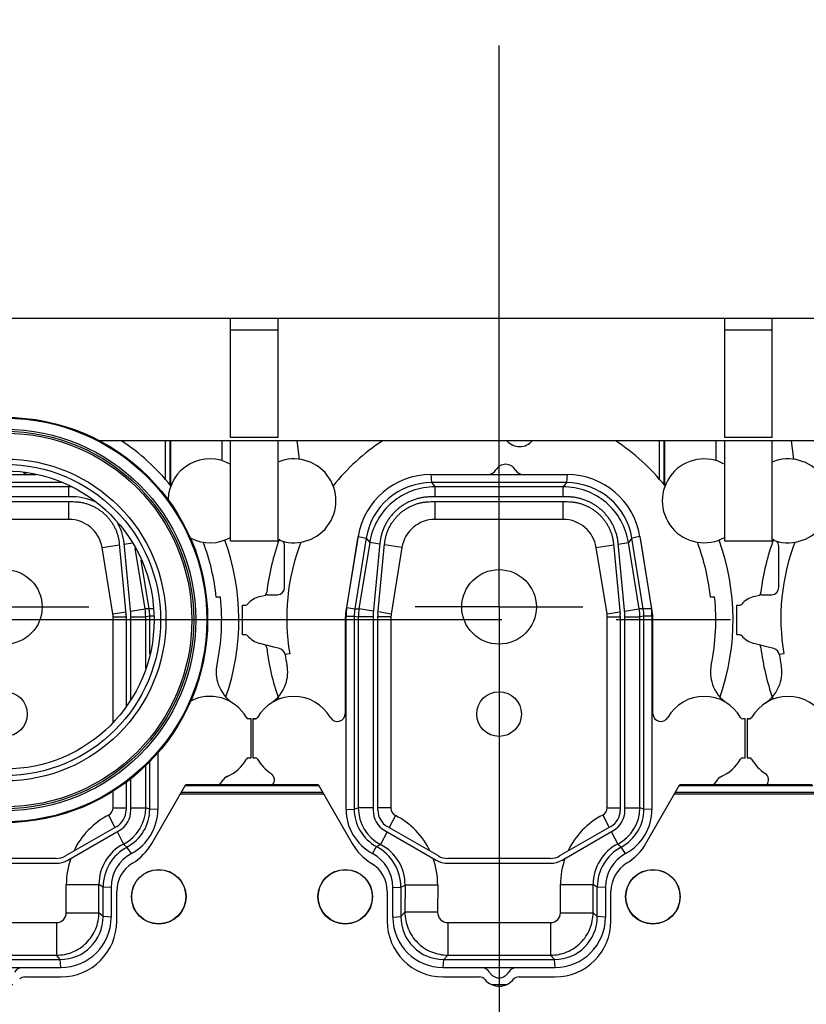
# Model space of a CAD drawing. Header units: millimetres. Extents: x 0 to 1189, y 0 to 841.
# Tile 103 of 193: x 805 to 838, y 276 to 318. Entities that reach past the tile are written whole.
import ezdxf
from ezdxf.enums import TextEntityAlignment as Align

# ---------------------------------------------------------------- set-up
doc = ezdxf.new("R2010")
doc.units = ezdxf.units.MM
doc.header["$LTSCALE"] = 65.395
doc.linetypes.add('CENTER', pattern=[0.6, 0.375, -0.075, 0.075, -0.075])
doc.layers.get('0').update_dxf_attribs({"linetype": 'CONTINUOUS'})
for name, color, linetype in [('32067_030000_TLKGS_V_ABL1682', 7, 'CONTINUOUS'), ('32067_100000_TLKGS_V_ABL1688', 7, 'CONTINUOUS'), ('32067_200000_TLKGS_V_ABL1683', 7, 'CONTINUOUS'), ('32067_700000_TLKGS_V_ABL1765', 7, 'CONTINUOUS'), ('6M32E_GENSET_GENERATOR_ABL1499', 7, 'CONTINUOUS'), ('oben_15_VBL1498', 7, 'CONTINUOUS')]:
    doc.layers.add(name, color=color, linetype=linetype)
doc.styles.get("Standard").update_dxf_attribs({"font": 'txt', "width": 0.6})
doc.dimstyles.new('DIMSTYLE_4', dxfattribs={"dimtxt": 3.5, "dimasz": 3.5, "dimexe": 1.8, "dimexo": 0, "dimgap": 0.875, "dimtad": 1, "dimdec": 0, "dimlfac": 25, "dimdsep": 46, "dimtxsty": 'STANDARD', "dimblk": '_FILLED', "dimblk1": '_FILLED', "dimblk2": '_FILLED', "dimcen": 0.09, "dimadec": 0, "dimazin": 0, "dimtp": 2, "dimtm": 2, "dimtfac": 1, "dimtdec": 0, "dimtofl": 0, "dimtmove": 0, "dimatfit": 3, "dimldrblk": '_FILLED', "dimfxl": 1, "dimtolj": 1, "dimarcsym": 0})

# ---------------------------------------------------------------- blocks, each defined once
blk = doc.blocks.new('_FILLED')
at = {"color": 0, "linetype": 'BYBLOCK'}
blk.add_solid([(0, 0), (-1, 0.167), (-1, -0.167)], dxfattribs=at)
blk = doc.blocks.new('*D14')
at = {"color": 2, "linetype": 'CONTINUOUS'}
for p, q in [((597.68, 297.045), (597.68, 360.693)), ((978.59, 297.297), (978.59, 360.693)), ((597.68, 358.893), (788.135, 358.893)), ((978.59, 358.893), (788.135, 358.893))]:
    blk.add_line(p, q, dxfattribs=at)
at = {"color": 2, "linetype": 'CONTINUOUS', "xscale": 3.5, "yscale": 3.5, "zscale": 3.5, "rotation": 180}
blk.add_blockref('_FILLED', (597.68, 358.893), dxfattribs=at)
at = {"color": 2, "linetype": 'CONTINUOUS', "xscale": 3.5, "yscale": 3.5, "zscale": 3.5}
blk.add_blockref('_FILLED', (978.59, 358.893), dxfattribs=at)
at = {"color": 2, "linetype": 'CONTINUOUS', "width": 0.654762}
blk.add_text('9523', height=3.5, dxfattribs=at).set_placement((788.135, 359.768), align=Align.CENTER)
blk = doc.blocks.new('*D19')
at = {"color": 2, "linetype": 'CONTINUOUS'}
for p, q in [((677.78, 344.185), (999.278, 344.185)), ((997.478, 344.185), (997.478, 292.245)), ((997.478, 240.306), (997.478, 292.245)), ((677.78, 240.306), (999.278, 240.306))]:
    blk.add_line(p, q, dxfattribs=at)
at = {"color": 2, "linetype": 'CONTINUOUS', "xscale": 3.5, "yscale": 3.5, "zscale": 3.5}
for p, rotation in [((997.478, 344.185), 90), ((997.478, 240.306), 270)]:
    blk.add_blockref('_FILLED', p, dxfattribs=dict(at, rotation=rotation))
at = {"color": 2, "linetype": 'CONTINUOUS', "width": 0.672619}
blk.add_text('2597', height=3.5, rotation=90, dxfattribs=at).set_placement((996.603, 292.245), align=Align.CENTER)
blk = doc.blocks.new('6M32E_GENSET_GENERATOR_T1_PBL1500', base_point=(787.535, 296.945))
at = {"layer": '6M32E_GENSET_GENERATOR_T1_PBL1500', "color": 2, "linetype": 'CENTER'}
blk.add_line((982.39, 292.245), (592.68, 292.245), dxfattribs=at)
blk = doc.blocks.new('6M32E_GENSET_GENERATOR_ABL1499', base_point=(787.535, 296.945))
at = {"layer": '6M32E_GENSET_GENERATOR_T1_PBL1500'}
blk.add_blockref('6M32E_GENSET_GENERATOR_T1_PBL1500', (787.535, 296.945), dxfattribs=at)
blk = doc.blocks.new('1907_161101_20_SIMPLE1_B_PBL2022', base_point=(804.12, 292.245))
at = {"layer": '1907_161101_20_SIMPLE1_B_PBL2022', "color": 7, "linetype": 'CONTINUOUS'}
blk.add_circle((804.12, 292.245), 8.698, dxfattribs=at)
blk = doc.blocks.new('1907_161101_20_SIMPLE1_B_T2_PBL2023', base_point=(804.12, 292.245))
at = {"layer": '1907_161101_20_SIMPLE1_B_T2_PBL2023', "color": 7, "linetype": 'CONTINUOUS'}
for radius in [8.66, 8.188, 8.1, 8.02, 6.908, 6.68, 6.4]:
    blk.add_circle((804.12, 292.245), radius, dxfattribs=at)
blk = doc.blocks.new('1907_161101_20_SIMPLE1_X_ABL2021', base_point=(804.12, 292.245))
at = {"layer": '1907_161101_20_SIMPLE1_B_PBL2022'}
blk.add_blockref('1907_161101_20_SIMPLE1_B_PBL2022', (804.12, 292.245), dxfattribs=at)
at = {"layer": '1907_161101_20_SIMPLE1_B_T2_PBL2023'}
blk.add_blockref('1907_161101_20_SIMPLE1_B_T2_PBL2023', (804.12, 292.245), dxfattribs=at)
blk = doc.blocks.new('6M32E_GENSET_AUSBAUMASSE_ABL1660', base_point=(867.549, 309.436))
at = {"layer": '1907_161101_20_SIMPLE1_X_ABL2021'}
blk.add_blockref('1907_161101_20_SIMPLE1_X_ABL2021', (804.12, 292.245), dxfattribs=at)
blk = doc.blocks.new('1907_210700_40_SIMPLE1_T2_X_PBL1746', base_point=(825.32, 291.169))
at = {"layer": '1907_210700_40_SIMPLE1_T2_X_PBL1746', "color": 2, "linetype": 'CENTER'}
for q in [(825.32, 316.904), (821.72, 292.805), (828.92, 292.805), (825.32, 265.434)]:
    blk.add_line((825.32, 292.805), q, dxfattribs=at)
at = {"layer": '1907_210700_40_SIMPLE1_T2_X_PBL1746', "color": 7, "linetype": 'CONTINUOUS'}
for p, q in [((822.399, 298.485), (828.24, 298.485)), ((828.218, 298.139), (822.421, 298.139)), ((828.241, 297.527), (822.398, 297.527)), ((822.401, 297.323), (828.238, 297.323)), ((818.79, 292.782), (819.279, 295.827)), ((831.359, 295.827), (831.858, 292.724)), ((819.618, 295.751), (819.131, 292.727)), ((820.208, 295.534), (819.923, 292.518)), ((820.126, 292.499), (820.41, 295.512)), ((830.229, 295.512), (830.513, 292.499)), ((830.716, 292.518), (830.431, 295.534)), ((831.508, 292.727), (831.022, 295.751)), ((818.76, 284.116), (818.76, 292.407)), ((819.105, 292.403), (819.105, 284.128)), ((819.918, 292.405), (819.918, 284.074)), ((820.121, 284.076), (820.121, 292.405)), ((830.518, 292.405), (830.518, 284.076)), ((830.721, 284.074), (830.721, 292.405)), ((831.534, 284.128), (831.534, 292.403)), ((831.88, 292.407), (831.88, 284.116)), ((820.418, 283.208), (822.619, 281.937)), ((822.72, 282.114), (820.521, 283.383)), ((830.118, 283.383), (827.919, 282.114)), ((828.02, 281.937), (830.221, 283.208)), ((827.519, 282.007), (823.12, 282.007)), ((823.119, 281.803), (827.52, 281.803)), ((820.76, 279.485), (820.76, 280.765)), ((821.105, 280.769), (821.105, 279.511)), ((829.534, 279.511), (829.534, 280.78)), ((829.88, 280.765), (829.88, 279.485)), ((822.945, 277.671), (827.694, 277.671)), ((822.919, 277.325), (827.72, 277.325))]:
    blk.add_line(p, q, dxfattribs=at)
at = {"layer": '1907_210700_40_SIMPLE1_T2_X_PBL1746', "color": 9, "linetype": 'CONTINUOUS'}
for p, q in [((822.399, 298.485), (822.421, 298.139)), ((828.24, 298.485), (828.218, 298.139)), ((822.421, 298.139), (822.574, 297.961)), ((828.066, 297.962), (822.574, 297.961)), ((822.574, 297.527), (822.574, 297.961)), ((828.218, 298.139), (828.066, 297.962)), ((828.066, 297.527), (828.066, 297.962)), ((822.574, 296.561), (822.574, 297.323)), ((828.067, 296.562), (828.067, 297.323)), ((828.067, 296.562), (822.574, 296.561)), ((819.279, 295.827), (819.618, 295.751)), ((831.359, 295.827), (831.022, 295.751)), ((819.769, 295.574), (819.31, 292.723)), ((819.618, 295.751), (819.769, 295.574)), ((820.205, 295.504), (819.769, 295.574)), ((821.151, 295.351), (820.406, 295.471)), ((829.491, 295.35), (830.233, 295.47)), ((830.434, 295.503), (830.872, 295.574)), ((831.021, 295.751), (830.872, 295.574)), ((831.334, 292.725), (830.872, 295.574)), ((821.151, 295.351), (820.692, 292.5)), ((829.952, 292.501), (829.491, 295.35)), ((818.79, 292.782), (819.131, 292.727)), ((819.131, 292.727), (819.31, 292.723)), ((819.933, 292.623), (819.31, 292.723)), ((820.692, 292.5), (820.134, 292.59)), ((829.952, 292.501), (830.505, 292.59)), ((830.706, 292.623), (831.334, 292.725)), ((831.508, 292.727), (831.334, 292.725)), ((831.858, 292.724), (831.508, 292.727)), ((818.76, 292.407), (819.105, 292.403)), ((819.105, 292.403), (819.282, 292.38)), ((819.918, 292.38), (819.282, 292.38)), ((819.282, 292.38), (819.282, 284.175)), ((820.682, 292.38), (820.121, 292.38)), ((820.682, 292.38), (820.682, 284.175)), ((829.962, 292.38), (830.518, 292.38)), ((829.962, 284.188), (829.962, 292.38)), ((830.721, 292.38), (831.362, 292.38)), ((831.534, 292.403), (831.362, 292.38)), ((831.362, 284.188), (831.362, 292.38)), ((831.88, 292.407), (831.534, 292.403)), ((818.76, 284.116), (819.105, 284.128)), ((819.105, 284.128), (819.282, 284.175)), ((819.918, 284.175), (819.282, 284.175)), ((820.682, 284.175), (820.121, 284.175)), ((829.962, 284.188), (830.518, 284.188)), ((830.721, 284.188), (831.362, 284.188)), ((831.534, 284.128), (831.362, 284.188)), ((831.88, 284.116), (831.534, 284.128)), ((820.879, 283.852), (820.609, 283.333)), ((829.769, 283.872), (830.043, 283.34)), ((820.515, 283.152), (820.234, 282.61)), ((830.136, 283.159), (830.41, 282.627)), ((819.894, 282.215), (820.062, 282.521)), ((820.062, 282.521), (820.234, 282.61)), ((830.558, 282.495), (830.41, 282.627)), ((830.745, 282.215), (830.558, 282.495)), ((820.76, 280.765), (821.105, 280.769)), ((821.105, 280.769), (821.288, 280.867)), ((821.288, 280.867), (821.282, 279.708)), ((822.688, 280.86), (821.288, 280.867)), ((822.688, 280.86), (822.682, 279.702)), ((827.955, 280.897), (829.354, 280.897)), ((827.955, 279.68), (827.955, 280.897)), ((829.534, 280.78), (829.354, 280.897)), ((829.354, 279.68), (829.354, 280.897)), ((829.88, 280.765), (829.534, 280.78)), ((820.76, 279.485), (821.105, 279.511)), ((821.105, 279.511), (821.282, 279.708)), ((822.682, 279.702), (821.282, 279.708)), ((827.955, 279.68), (829.354, 279.68)), ((829.534, 279.511), (829.354, 279.68)), ((829.88, 279.485), (829.534, 279.511)), ((823.124, 279.257), (827.532, 279.257)), ((823.124, 279.257), (823.124, 277.858)), ((827.532, 279.257), (827.531, 277.857)), ((822.919, 277.325), (822.945, 277.671)), ((822.945, 277.671), (823.124, 277.858)), ((823.124, 277.858), (827.531, 277.857)), ((827.694, 277.671), (827.531, 277.857)), ((827.72, 277.325), (827.694, 277.671))]:
    blk.add_line(p, q, dxfattribs=at)
at = {"layer": '1907_210700_40_SIMPLE1_T2_X_PBL1746', "color": 7, "linetype": 'CONTINUOUS'}
for centre, radius in [((825.32, 292.805), 1.6), ((825.32, 288.205), 0.96)]:
    blk.add_circle(centre, radius, dxfattribs=at)
for centre, radius, start, end in [((825.6, 298.445), 0.48, 30.0055, 149.9945), ((822.399, 295.326), 3.16, 89.9997, 170.862), ((824.837, 298.885), 0.4, 270.0051, 329.9997), ((826.362, 298.885), 0.4, 210.0003, 269.9949), ((828.24, 295.326), 3.16, 9.138, 89.9997), ((822.421, 295.3), 2.84, 90, 170.862), ((828.218, 295.3), 2.84, 9.1406, 90), ((821.119, 292.407), 2.36, 170.862, 180), ((821.145, 292.403), 2.04, 170.862, 180), ((821.118, 292.405), 1.2, 174.6016, 179.9924), ((821.121, 292.405), 1, 174.599, 179.9901), ((829.518, 292.405), 1, 0.0099, 5.401), ((829.522, 292.405), 1.2, 0.0076, 5.3984), ((829.494, 292.403), 2.04, 0, 9.1406), ((829.52, 292.407), 2.36, 359.9978, 7.7039), ((820.919, 284.116), 2.16, 180, 241.6658), ((820.933, 284.128), 1.828, 180, 241.5379), ((820.918, 284.074), 1, 180.0003, 239.9995), ((820.921, 284.076), 0.8, 179.9972, 240.0016), ((829.718, 284.076), 0.8, 299.9984, 0.0028), ((829.722, 284.074), 1, 300.0005, 359.9997), ((829.679, 284.128), 1.855, 298.2984, 360), ((829.72, 284.116), 2.16, 298.3342, 360), ((819.112, 280.769), 1.993, 0, 61.5379), ((831.482, 280.78), 1.948, 118.2984, 180), ((819.113, 280.765), 1.647, 0, 61.6658), ((823.119, 282.803), 1, 240, 269.9992), ((823.12, 282.807), 0.8, 240.0005, 270.0019), ((827.519, 282.807), 0.8, 269.9995, 300.0009), ((827.52, 282.803), 1, 269.9997, 299.9989), ((831.527, 280.765), 1.647, 118.3342, 180), ((822.919, 279.485), 2.16, 180, 270), ((822.945, 279.511), 1.84, 180, 270), ((827.694, 279.511), 1.84, 270, 360), ((827.72, 279.485), 2.16, 270, 360), ((824.557, 276.925), 0.4, 30.0003, 89.9949), ((826.082, 276.925), 0.4, 90.0051, 149.9997), ((825.32, 277.365), 0.48, 210.0055, 329.9945)]:
    blk.add_arc(centre, radius, start, end, dxfattribs=at)
at = {"layer": '1907_210700_40_SIMPLE1_T2_X_PBL1746', "color": 9, "linetype": 'CONTINUOUS'}
for centre, radius, start, end in [((822.572, 295.122), 1.439, 89.9359, 170.8423), ((828.067, 295.119), 1.442, 9.2036, 90.0049), ((821.444, 292.379), 2.161, 170.8533, 179.9913), ((821.441, 292.38), 0.759, 170.8519, 179.9926), ((829.203, 292.38), 0.759, 0.0075, 9.1938), ((829.2, 292.379), 2.161, 0.0088, 9.1925), ((821.046, 284.175), 1.764, 180.003, 242.5921), ((821.046, 284.175), 0.364, 179.9977, 242.5914), ((829.606, 284.188), 0.356, 297.2603, 0.0029), ((829.606, 284.188), 1.756, 297.2503, 359.9959), ((819.337, 280.879), 3.349, 25.5276, 62.6072), ((831.301, 280.897), 3.346, 117.241, 154.8844), ((819.337, 280.877), 1.951, 359.7086, 62.6134), ((831.3, 280.897), 1.946, 117.2327, 180.0085), ((819.31, 280.872), 3.377, 359.7975, 19.7264), ((831.325, 280.892), 3.37, 160.6417, 179.9286), ((823.124, 279.7), 0.442, 179.7319, 269.9718), ((827.532, 279.68), 0.423, 270.0003, 359.9889)]:
    blk.add_arc(centre, radius, start, end, dxfattribs=at)
for points, knots in [([(822.574, 297.961), (822.242, 297.961), (821.572, 297.843), (820.694, 297.329), (820.047, 296.545), (819.822, 295.902), (819.769, 295.574)], [0, 0, 0, 0, 0.249998, 0.5, 0.750002, 1, 1, 1, 1]), ([(830.872, 295.574), (830.819, 295.902), (830.594, 296.545), (829.947, 297.329), (829.069, 297.843), (828.399, 297.962), (828.066, 297.962)], [0, 0, 0, 0, 0.249998, 0.5, 0.750002, 1, 1, 1, 1]), ([(821.282, 279.708), (821.281, 279.468), (821.375, 278.982), (821.785, 278.367), (822.398, 277.954), (822.884, 277.858), (823.124, 277.858)], [0, 0, 0, 0, 0.249992, 0.499999, 0.750006, 1, 1, 1, 1]), ([(827.531, 277.857), (827.768, 277.857), (828.248, 277.952), (828.854, 278.357), (829.259, 278.963), (829.354, 279.443), (829.354, 279.68)], [0, 0, 0, 0, 0.249995, 0.500001, 0.750006, 1, 1, 1, 1])]:
    blk.add_open_spline(points, degree=3, knots=knots, dxfattribs=at)
at = {"layer": '1907_210700_40_SIMPLE1_T2_X_PBL1746', "color": 7, "linetype": 'CONTINUOUS'}
for points, knots in [([(822.398, 297.527), (822.344, 297.527), (822.235, 297.523), (822.074, 297.505), (821.914, 297.475), (821.757, 297.433), (821.603, 297.38), (821.454, 297.316), (821.31, 297.241), (821.172, 297.156), (821.04, 297.06), (820.916, 296.955), (820.8, 296.842), (820.692, 296.72), (820.594, 296.59), (820.506, 296.454), (820.428, 296.311), (820.361, 296.163), (820.305, 296.011), (820.26, 295.854), (820.227, 295.695), (820.213, 295.588), (820.208, 295.534)], [0, 0, 0, 0, 0.050008, 0.100012, 0.150016, 0.200017, 0.250017, 0.300015, 0.350012, 0.400009, 0.450005, 0.5, 0.549995, 0.599991, 0.649988, 0.699985, 0.749983, 0.799983, 0.849984, 0.899988, 0.949992, 1, 1, 1, 1]), ([(830.431, 295.534), (830.426, 295.588), (830.412, 295.695), (830.379, 295.854), (830.334, 296.011), (830.278, 296.163), (830.211, 296.311), (830.133, 296.454), (830.045, 296.59), (829.947, 296.72), (829.839, 296.842), (829.723, 296.955), (829.599, 297.06), (829.468, 297.156), (829.329, 297.241), (829.185, 297.316), (829.036, 297.38), (828.882, 297.433), (828.725, 297.475), (828.565, 297.505), (828.404, 297.523), (828.296, 297.527), (828.241, 297.527)], [0, 0, 0, 0, 0.050008, 0.100012, 0.150016, 0.200017, 0.250017, 0.300015, 0.350012, 0.400009, 0.450005, 0.5, 0.549995, 0.599991, 0.649988, 0.699985, 0.749983, 0.799983, 0.849984, 0.899988, 0.949992, 1, 1, 1, 1]), ([(820.41, 295.512), (820.415, 295.56), (820.427, 295.658), (820.457, 295.802), (820.498, 295.944), (820.549, 296.083), (820.61, 296.218), (820.681, 296.348), (820.761, 296.472), (820.851, 296.59), (820.948, 296.701), (821.054, 296.804), (821.167, 296.899), (821.286, 296.986), (821.412, 297.064), (821.543, 297.132), (821.679, 297.19), (821.819, 297.239), (821.962, 297.276), (822.107, 297.304), (822.254, 297.32), (822.352, 297.323), (822.401, 297.323)], [0, 0, 0, 0, 0.049755, 0.099722, 0.149799, 0.199884, 0.249908, 0.299908, 0.349929, 0.399961, 0.449986, 0.500003, 0.550021, 0.600046, 0.650078, 0.700099, 0.750098, 0.800123, 0.850209, 0.900284, 0.950248, 1, 1, 1, 1]), ([(828.238, 297.323), (828.287, 297.323), (828.385, 297.32), (828.532, 297.304), (828.678, 297.276), (828.821, 297.239), (828.96, 297.19), (829.096, 297.132), (829.227, 297.064), (829.353, 296.986), (829.473, 296.899), (829.586, 296.804), (829.691, 296.701), (829.789, 296.59), (829.878, 296.472), (829.958, 296.348), (830.029, 296.218), (830.09, 296.083), (830.141, 295.944), (830.182, 295.802), (830.212, 295.658), (830.225, 295.56), (830.229, 295.512)], [0, 0, 0, 0, 0.049755, 0.099722, 0.149799, 0.199884, 0.249908, 0.299908, 0.349929, 0.399961, 0.449986, 0.500003, 0.550021, 0.600046, 0.650078, 0.700099, 0.750098, 0.800123, 0.850209, 0.900284, 0.950248, 1, 1, 1, 1])]:
    blk.add_open_spline(points, degree=3, knots=knots, dxfattribs=at)
blk = doc.blocks.new('1907_210700_40_SIMPLE1_X_ABL1745', base_point=(825.32, 291.169))
at = {"layer": '1907_210700_40_SIMPLE1_T2_X_PBL1746'}
blk.add_blockref('1907_210700_40_SIMPLE1_T2_X_PBL1746', (825.32, 291.169), dxfattribs=at)
blk = doc.blocks.new('1907_210700_40_SIMPLE1_T2_X_PBL1748', base_point=(804.12, 290.311))
at = {"layer": '1907_210700_40_SIMPLE1_T2_X_PBL1748', "color": 7, "linetype": 'CONTINUOUS'}
for p, q in [((802.756, 298.485), (805.483, 298.485)), ((806.574, 298.139), (801.665, 298.139)), ((807.041, 297.527), (801.198, 297.527)), ((801.201, 297.323), (807.038, 297.323)), ((809.029, 295.512), (809.313, 292.499)), ((809.516, 292.518), (809.231, 295.534)), ((810.308, 292.727), (809.972, 294.814)), ((809.318, 292.405), (809.318, 288.538)), ((809.521, 288.818), (809.521, 292.405)), ((810.334, 290.773), (810.334, 292.403)), ((810.68, 286.546), (810.68, 284.116)), ((810.334, 284.128), (810.334, 286.164)), ((809.318, 285.284), (809.318, 284.076)), ((809.521, 284.074), (809.521, 285.435)), ((808.918, 283.383), (806.719, 282.114)), ((806.82, 281.937), (809.021, 283.208)), ((806.319, 282.007), (801.92, 282.007)), ((801.919, 281.803), (806.32, 281.803)), ((808.334, 279.511), (808.334, 280.78)), ((808.68, 280.765), (808.68, 279.485)), ((801.745, 277.671), (806.494, 277.671)), ((801.719, 277.325), (806.52, 277.325))]:
    blk.add_line(p, q, dxfattribs=at)
at = {"layer": '1907_210700_40_SIMPLE1_T2_X_PBL1748', "color": 9, "linetype": 'CONTINUOUS'}
for p, q in [((806.866, 297.962), (801.374, 297.961)), ((806.904, 298.006), (806.866, 297.962)), ((806.866, 297.527), (806.866, 297.962)), ((806.867, 296.562), (806.867, 297.323)), ((806.867, 296.562), (801.374, 296.561)), ((808.291, 295.35), (809.033, 295.47)), ((809.234, 295.503), (809.588, 295.56)), ((808.752, 292.501), (808.291, 295.35)), ((810.134, 292.725), (809.713, 295.325)), ((808.752, 292.501), (809.305, 292.59)), ((809.506, 292.623), (810.134, 292.725)), ((810.308, 292.727), (810.134, 292.725)), ((810.486, 292.725), (810.308, 292.727)), ((808.762, 292.38), (809.318, 292.38)), ((808.762, 287.862), (808.762, 292.38)), ((809.521, 292.38), (810.162, 292.38)), ((810.334, 292.403), (810.162, 292.38)), ((810.162, 290.179), (810.162, 292.38)), ((810.508, 292.405), (810.334, 292.403)), ((810.162, 284.188), (810.162, 285.996)), ((808.762, 284.188), (808.762, 284.899)), ((808.762, 284.188), (809.318, 284.188)), ((809.521, 284.188), (810.162, 284.188)), ((810.334, 284.128), (810.162, 284.188)), ((810.68, 284.116), (810.334, 284.128)), ((808.569, 283.872), (808.843, 283.34)), ((808.936, 283.159), (809.21, 282.627)), ((809.358, 282.495), (809.21, 282.627)), ((809.545, 282.215), (809.358, 282.495)), ((806.755, 280.897), (808.154, 280.897)), ((806.755, 279.68), (806.755, 280.897)), ((808.334, 280.78), (808.154, 280.897)), ((808.154, 279.68), (808.154, 280.897)), ((808.68, 280.765), (808.334, 280.78)), ((806.755, 279.68), (808.154, 279.68)), ((808.334, 279.511), (808.154, 279.68)), ((808.68, 279.485), (808.334, 279.511)), ((801.924, 279.257), (806.332, 279.257)), ((806.332, 279.257), (806.331, 277.857)), ((801.924, 277.858), (806.331, 277.857)), ((806.494, 277.671), (806.331, 277.857)), ((806.52, 277.325), (806.494, 277.671))]:
    blk.add_line(p, q, dxfattribs=at)
at = {"layer": '1907_210700_40_SIMPLE1_T2_X_PBL1748', "color": 2, "linetype": 'CENTER'}
blk.add_line((804.12, 292.805), (807.72, 292.805), dxfattribs=at)
at = {"layer": '1907_210700_40_SIMPLE1_T2_X_PBL1748', "color": 7, "linetype": 'CONTINUOUS'}
for centre, radius in [((804.12, 292.805), 1.6), ((804.12, 288.205), 0.96)]:
    blk.add_circle(centre, radius, dxfattribs=at)
for centre, radius, start, end in [((805.162, 298.885), 0.4, 229.4146, 269.9968), ((807.041, 295.327), 2.2, 62.7779, 90.0003), ((807.041, 295.327), 2.2, 5.391, 30.8263), ((808.318, 292.405), 1, 0.0099, 5.401), ((808.322, 292.405), 1.2, 0.0076, 5.3984), ((808.294, 292.403), 2.04, 0, 9.1406), ((808.518, 284.076), 0.8, 299.9984, 0.0028), ((808.522, 284.074), 1, 300.0005, 359.9997), ((808.479, 284.128), 1.855, 298.2984, 360), ((808.52, 284.116), 2.16, 298.3342, 360), ((810.282, 280.78), 1.948, 118.2984, 180), ((806.319, 282.807), 0.8, 269.9995, 300.0009), ((806.32, 282.803), 1, 269.9997, 299.9989), ((810.327, 280.765), 1.647, 118.3342, 180), ((806.494, 279.511), 1.84, 270, 360), ((806.52, 279.485), 2.16, 270, 360), ((804.882, 276.925), 0.4, 90.0051, 149.9997)]:
    blk.add_arc(centre, radius, start, end, dxfattribs=at)
at = {"layer": '1907_210700_40_SIMPLE1_T2_X_PBL1748', "color": 9, "linetype": 'CONTINUOUS'}
for centre, radius, start, end in [((806.866, 295.119), 2.843, 87.2354, 89.9994), ((806.867, 295.119), 1.442, 9.2036, 90.0049), ((808.003, 292.38), 0.759, 0.0075, 9.1938), ((808, 292.379), 2.161, 0.0088, 9.1925), ((808.406, 284.188), 0.356, 297.2603, 0.0029), ((808.406, 284.188), 1.756, 297.2503, 359.9959), ((810.101, 280.897), 3.346, 117.241, 154.8844), ((810.1, 280.897), 1.946, 117.2327, 180.0085), ((810.125, 280.892), 3.37, 160.6417, 179.9286), ((806.332, 279.68), 0.423, 270.0003, 359.9889)]:
    blk.add_arc(centre, radius, start, end, dxfattribs=at)
at = {"layer": '1907_210700_40_SIMPLE1_T2_X_PBL1748', "color": 7, "linetype": 'CONTINUOUS'}
blk.add_open_spline([(807.038, 297.323), (807.087, 297.323), (807.185, 297.32), (807.332, 297.304), (807.478, 297.276), (807.621, 297.239), (807.76, 297.19), (807.896, 297.132), (808.027, 297.064), (808.153, 296.986), (808.273, 296.899), (808.386, 296.804), (808.491, 296.701), (808.589, 296.59), (808.678, 296.472), (808.758, 296.348), (808.829, 296.218), (808.89, 296.083), (808.941, 295.944), (808.982, 295.802), (809.012, 295.658), (809.025, 295.56), (809.029, 295.512)], degree=3, knots=[0, 0, 0, 0, 0.049755, 0.099722, 0.149799, 0.199884, 0.249908, 0.299908, 0.349929, 0.399961, 0.449986, 0.500003, 0.550021, 0.600046, 0.650078, 0.700099, 0.750098, 0.800123, 0.850209, 0.900284, 0.950248, 1, 1, 1, 1], dxfattribs=at)
at = {"layer": '1907_210700_40_SIMPLE1_T2_X_PBL1748', "color": 9, "linetype": 'CONTINUOUS'}
blk.add_open_spline([(806.331, 277.857), (806.568, 277.857), (807.048, 277.952), (807.654, 278.357), (808.059, 278.963), (808.154, 279.443), (808.154, 279.68)], degree=3, knots=[0, 0, 0, 0, 0.249995, 0.500001, 0.750006, 1, 1, 1, 1], dxfattribs=at)
blk = doc.blocks.new('1907_210700_40_SIMPLE1_X_ABL1747', base_point=(804.12, 290.311))
at = {"layer": '1907_210700_40_SIMPLE1_T2_X_PBL1748'}
blk.add_blockref('1907_210700_40_SIMPLE1_T2_X_PBL1748', (804.12, 290.311), dxfattribs=at)
blk = doc.blocks.new('1907_211000_02_SIMPLE1_T1_X_PBL1771', base_point=(803.959, 288.271))
at = {"layer": '1907_211000_02_SIMPLE1_T1_X_PBL1771', "color": 7, "linetype": 'CONTINUOUS'}
for p, q in [((795.448, 299.928), (795.546, 299.144)), ((811.221, 299.928), (811.221, 298.025)), ((813.42, 299.928), (813.42, 299.087)), ((794.92, 293.645), (794.92, 295.405)), ((793.85, 293.25), (794.095, 293.315)), ((794.178, 293.326), (794.523, 293.326)), ((794.523, 293.326), (794.6, 293.325)), ((794.6, 293.325), (794.616, 293.325)), ((793.12, 292.885), (793.252, 292.885)), ((793.12, 291.605), (793.12, 292.885)), ((813.368, 293.219), (813.186, 293.219)), ((793.252, 291.605), (793.12, 291.605)), ((794.463, 291.077), (793.85, 291.241)), ((794.703, 291.016), (794.463, 291.077)), ((795.138, 290.786), (794.94, 290.758)), ((793.668, 288.004), (793.56, 288.005)), ((793.56, 288.005), (793.56, 286.325)), ((793.562, 288.005), (793.668, 288.005)), ((814.68, 288.005), (814.571, 288.005)), ((814.68, 286.325), (814.68, 288.005)), ((793.56, 286.325), (793.668, 286.325)), ((814.571, 286.325), (814.68, 286.325)), ((813.341, 285.178), (813.498, 285.402)), ((803.776, 276.605), (804.467, 276.605))]:
    blk.add_line(p, q, dxfattribs=at)
at = {"layer": '1907_211000_02_SIMPLE1_T1_X_PBL1771', "color": 9, "linetype": 'CONTINUOUS'}
for p, q in [((810.99, 299.928), (810.99, 298.302)), ((811.193, 299.928), (811.193, 298.059))]:
    blk.add_line(p, q, dxfattribs=at)
at = {"layer": '1907_211000_02_SIMPLE1_T1_X_PBL1771', "color": 7, "linetype": 'CONTINUOUS'}
for centre, radius, start, end in [((804.12, 292.317), 9.111, 123.2584, 141.391), ((804.12, 292.317), 9.111, 38.609, 56.7416), ((795.32, 297.358), 1.8, 0.9683, 112.2558), ((812.92, 297.358), 1.8, 60.2507, 178.0076), ((795.32, 297.358), 1.8, 247.7442, 298.7162), ((794.6, 295.405), 0.32, 0, 43.4402), ((804.12, 292.317), 9.111, 159.0024, 189.6773), ((812.92, 297.358), 1.8, 242.5559, 299.7493), ((804.12, 292.317), 9.111, 5.6782, 20.9976), ((794.178, 293.003), 0.323, 90, 104.9912), ((794.6, 293.645), 0.32, 272.8651, 360), ((793.252, 292.987), 0.102, 270, 319.4801), ((794.12, 292.245), 1.04, 105, 139.4801), ((804.12, 292.245), 9.3, 348.0803, 6.0099), ((793.252, 291.503), 0.102, 40.5199, 90), ((794.12, 292.245), 1.04, 220.5199, 255), ((794.624, 290.707), 0.32, 9.2013, 75.7567), ((804.12, 292.245), 9.3, 189.2028, 191.9197), ((793.455, 290.007), 1.597, 340.7186, 11.4446), ((814.784, 290.007), 1.597, 168.5554, 199.2161), ((793.445, 290.011), 1.607, 303.3703, 340.7186), ((814.798, 290.014), 1.613, 199.2796, 236.5996), ((795.32, 287.165), 1.8, 61.0686, 150.3975), ((812.92, 287.165), 1.8, 29.6532, 118.9283), ((793.668, 288.104), 0.1, 270, 330.3975), ((793.668, 288.105), 0.1, 270, 316.8008), ((814.571, 288.105), 0.1, 209.6432, 270), ((793.668, 286.225), 0.1, 29.6513, 89.9771), ((795.32, 287.165), 1.8, 209.6513, 236.9693), ((812.92, 287.165), 1.8, 293.4211, 330.3486), ((814.571, 286.225), 0.1, 90.0229, 150.3486), ((794.163, 285.387), 0.321, 318.4581, 56.9718), ((813.76, 285.219), 0.32, 113.0157, 145), ((814.222, 284.437), 1.223, 115.8118, 123.648)]:
    blk.add_arc(centre, radius, start, end, dxfattribs=at)
blk = doc.blocks.new('1907_211000_02_SIMPLE1_X_ABL1770', base_point=(803.959, 288.271))
at = {"layer": '1907_211000_02_SIMPLE1_T1_X_PBL1771'}
blk.add_blockref('1907_211000_02_SIMPLE1_T1_X_PBL1771', (803.959, 288.271), dxfattribs=at)
blk = doc.blocks.new('1907_211000_02_SIMPLE1_T1_X_PBL1773', base_point=(825.159, 288.505))
at = {"layer": '1907_211000_02_SIMPLE1_T1_X_PBL1773', "color": 7, "linetype": 'CONTINUOUS'}
for p, q in [((816.648, 299.928), (816.746, 299.144)), ((832.421, 299.928), (832.421, 298.025)), ((834.62, 299.928), (834.62, 299.087)), ((816.12, 293.645), (816.12, 295.405)), ((819.24, 295.673), (818.75, 292.626)), ((831.889, 292.626), (831.399, 295.673)), ((815.05, 293.25), (815.295, 293.315)), ((815.378, 293.326), (815.723, 293.326)), ((815.723, 293.326), (815.8, 293.325)), ((815.8, 293.325), (815.816, 293.325)), ((814.32, 292.885), (814.452, 292.885)), ((814.32, 291.605), (814.32, 292.885)), ((834.568, 293.219), (834.386, 293.219)), ((818.72, 292.245), (818.72, 288.223)), ((831.92, 288.223), (831.92, 292.245)), ((814.452, 291.605), (814.32, 291.605)), ((815.663, 291.077), (815.05, 291.241)), ((815.903, 291.016), (815.663, 291.077)), ((816.338, 290.786), (816.14, 290.758)), ((814.868, 288.004), (814.76, 288.005)), ((814.76, 288.005), (814.76, 286.325)), ((814.762, 288.005), (814.868, 288.005)), ((835.88, 288.005), (835.771, 288.005)), ((835.88, 286.325), (835.88, 288.005)), ((814.76, 286.325), (814.868, 286.325)), ((835.771, 286.325), (835.88, 286.325)), ((834.541, 285.178), (834.698, 285.402)), ((824.976, 276.605), (825.667, 276.605))]:
    blk.add_line(p, q, dxfattribs=at)
at = {"layer": '1907_211000_02_SIMPLE1_T1_X_PBL1773', "color": 9, "linetype": 'CONTINUOUS'}
for p, q in [((832.19, 299.928), (832.19, 298.302)), ((832.393, 299.928), (832.393, 298.059))]:
    blk.add_line(p, q, dxfattribs=at)
at = {"layer": '1907_211000_02_SIMPLE1_T1_X_PBL1773', "color": 7, "linetype": 'CONTINUOUS'}
for centre, radius, start, end in [((825.32, 292.317), 9.111, 123.2584, 141.391), ((826.2, 300.405), 0.72, 220.8814, 320.3978), ((825.32, 292.317), 9.111, 38.609, 56.7416), ((816.52, 297.358), 1.8, 247.7442, 112.2558), ((834.12, 297.358), 1.8, 60.2507, 299.7493), ((822.4, 295.165), 3.2, 168.0152, 170.862), ((828.24, 295.165), 3.2, 9.138, 11.9877), ((815.8, 295.405), 0.32, 0, 43.4402), ((825.32, 292.317), 9.111, 159.0024, 189.6773), ((825.32, 292.317), 9.111, 5.6782, 20.9976), ((815.378, 293.003), 0.323, 90, 104.9912), ((815.8, 293.645), 0.32, 272.8651, 360), ((814.452, 292.987), 0.102, 270, 319.4801), ((815.32, 292.245), 1.04, 105, 139.4801), ((825.32, 292.245), 9.3, 348.0803, 6.0099), ((821.12, 292.245), 2.4, 170.862, 180), ((829.52, 292.245), 2.4, 0, 9.138), ((814.452, 291.503), 0.102, 40.5199, 90), ((815.32, 292.245), 1.04, 220.5199, 255), ((815.824, 290.707), 0.32, 9.2013, 75.7567), ((825.32, 292.245), 9.3, 189.2028, 191.9197), ((814.655, 290.007), 1.597, 340.7186, 11.4446), ((835.984, 290.007), 1.597, 168.5554, 199.2161), ((814.645, 290.011), 1.607, 303.3703, 340.7186), ((835.998, 290.014), 1.613, 199.2796, 236.5996), ((816.52, 287.165), 1.8, 29.7113, 150.3975), ((834.12, 287.165), 1.8, 29.6532, 150.3653), ((818.38, 288.223), 0.34, 209.1495, 360), ((832.26, 288.223), 0.34, 180.0802, 330.3653), ((814.868, 288.104), 0.1, 270, 330.3975), ((814.868, 288.105), 0.1, 270, 316.8008), ((835.771, 288.105), 0.1, 209.6432, 270), ((814.868, 286.225), 0.1, 29.6513, 89.9771), ((816.52, 287.165), 1.8, 209.6513, 236.9693), ((834.12, 287.165), 1.8, 293.4211, 330.3486), ((835.771, 286.225), 0.1, 90.0229, 150.3486), ((815.363, 285.387), 0.321, 318.4581, 56.9718), ((834.96, 285.219), 0.32, 113.0157, 145), ((835.422, 284.437), 1.223, 115.8118, 123.648)]:
    blk.add_arc(centre, radius, start, end, dxfattribs=at)
blk = doc.blocks.new('1907_211000_02_SIMPLE1_X_ABL1772', base_point=(825.159, 288.505))
at = {"layer": '1907_211000_02_SIMPLE1_T1_X_PBL1773'}
blk.add_blockref('1907_211000_02_SIMPLE1_T1_X_PBL1773', (825.159, 288.505), dxfattribs=at)
blk = doc.blocks.new('1907_211000_02_SIMPLE1_T1_X_PBL1775', base_point=(846.359, 288.505))
at = {"layer": '1907_211000_02_SIMPLE1_T1_X_PBL1775', "color": 7, "linetype": 'CONTINUOUS'}
for p, q in [((837.848, 299.928), (837.946, 299.144)), ((853.621, 299.928), (853.621, 298.025)), ((855.82, 299.928), (855.82, 299.087)), ((837.32, 293.645), (837.32, 295.405)), ((840.44, 295.673), (839.95, 292.626)), ((853.089, 292.626), (852.599, 295.673)), ((836.25, 293.25), (836.495, 293.315)), ((836.578, 293.326), (836.923, 293.326)), ((836.923, 293.326), (837, 293.325)), ((837, 293.325), (837.016, 293.325)), ((835.52, 292.885), (835.652, 292.885)), ((835.52, 291.605), (835.52, 292.885)), ((855.768, 293.219), (855.586, 293.219)), ((839.92, 292.245), (839.92, 288.223)), ((853.12, 288.223), (853.12, 292.245)), ((835.652, 291.605), (835.52, 291.605)), ((836.863, 291.077), (836.25, 291.241)), ((837.103, 291.016), (836.863, 291.077)), ((837.538, 290.786), (837.34, 290.758)), ((836.068, 288.004), (835.96, 288.005)), ((835.96, 288.005), (835.96, 286.325)), ((835.962, 288.005), (836.068, 288.005)), ((857.08, 288.005), (856.971, 288.005)), ((857.08, 286.325), (857.08, 288.005)), ((835.96, 286.325), (836.068, 286.325)), ((856.971, 286.325), (857.08, 286.325)), ((855.741, 285.178), (855.898, 285.402)), ((846.176, 276.605), (846.867, 276.605))]:
    blk.add_line(p, q, dxfattribs=at)
at = {"layer": '1907_211000_02_SIMPLE1_T1_X_PBL1775', "color": 9, "linetype": 'CONTINUOUS'}
for p, q in [((853.39, 299.928), (853.39, 298.302)), ((853.593, 299.928), (853.593, 298.059))]:
    blk.add_line(p, q, dxfattribs=at)
at = {"layer": '1907_211000_02_SIMPLE1_T1_X_PBL1775', "color": 7, "linetype": 'CONTINUOUS'}
for centre, radius, start, end in [((846.52, 292.317), 9.111, 123.2584, 141.391), ((847.4, 300.405), 0.72, 220.8814, 320.3978), ((846.52, 292.317), 9.111, 38.609, 56.7416), ((837.72, 297.358), 1.8, 247.7442, 112.2558), ((855.32, 297.358), 1.8, 60.2507, 299.7493), ((843.6, 295.165), 3.2, 168.0152, 170.862), ((849.44, 295.165), 3.2, 9.138, 11.9877), ((837, 295.405), 0.32, 0, 43.4402), ((846.52, 292.317), 9.111, 159.0024, 189.6773), ((846.52, 292.317), 9.111, 5.6782, 20.9976), ((836.578, 293.003), 0.323, 90, 104.9912), ((837, 293.645), 0.32, 272.8651, 360), ((835.652, 292.987), 0.102, 270, 319.4801), ((836.52, 292.245), 1.04, 105, 139.4801), ((846.52, 292.245), 9.3, 348.0803, 6.0099), ((842.32, 292.245), 2.4, 170.862, 180), ((850.72, 292.245), 2.4, 0, 9.138), ((835.652, 291.503), 0.102, 40.5199, 90), ((836.52, 292.245), 1.04, 220.5199, 255), ((837.024, 290.707), 0.32, 9.2013, 75.7567), ((846.52, 292.245), 9.3, 189.2028, 191.9197), ((835.855, 290.007), 1.597, 340.7186, 11.4446), ((857.184, 290.007), 1.597, 168.5554, 199.2161), ((835.845, 290.011), 1.607, 303.3703, 340.7186), ((857.198, 290.014), 1.613, 199.2796, 236.5996), ((837.72, 287.165), 1.8, 29.7113, 150.3975), ((855.32, 287.165), 1.8, 29.6532, 150.3653), ((839.58, 288.223), 0.34, 209.1495, 360), ((853.46, 288.223), 0.34, 180.0802, 330.3653), ((836.068, 288.104), 0.1, 270, 330.3975), ((836.068, 288.105), 0.1, 270, 316.8008), ((856.971, 288.105), 0.1, 209.6432, 270), ((836.068, 286.225), 0.1, 29.6513, 89.9771), ((837.72, 287.165), 1.8, 209.6513, 236.9693), ((855.32, 287.165), 1.8, 293.4211, 330.3486), ((856.971, 286.225), 0.1, 90.0229, 150.3486), ((836.563, 285.387), 0.321, 318.4581, 56.9718), ((856.16, 285.219), 0.32, 113.0157, 145), ((856.622, 284.437), 1.223, 115.8118, 123.648)]:
    blk.add_arc(centre, radius, start, end, dxfattribs=at)
blk = doc.blocks.new('1907_211000_02_SIMPLE1_X_ABL1774', base_point=(846.359, 288.505))
at = {"layer": '1907_211000_02_SIMPLE1_T1_X_PBL1775'}
blk.add_blockref('1907_211000_02_SIMPLE1_T1_X_PBL1775', (846.359, 288.505), dxfattribs=at)
blk = doc.blocks.new('32067_200000_TLKGS_V_ABL1683', base_point=(835.759, 291.55))
at = {"layer": '1907_210700_40_SIMPLE1_X_ABL1745'}
blk.add_blockref('1907_210700_40_SIMPLE1_X_ABL1745', (825.32, 291.169), dxfattribs=at)
at = {"layer": '1907_210700_40_SIMPLE1_X_ABL1747'}
blk.add_blockref('1907_210700_40_SIMPLE1_X_ABL1747', (804.12, 290.311), dxfattribs=at)
at = {"layer": '1907_211000_02_SIMPLE1_X_ABL1770'}
blk.add_blockref('1907_211000_02_SIMPLE1_X_ABL1770', (803.959, 288.271), dxfattribs=at)
at = {"layer": '1907_211000_02_SIMPLE1_X_ABL1772'}
blk.add_blockref('1907_211000_02_SIMPLE1_X_ABL1772', (825.159, 288.505), dxfattribs=at)
at = {"layer": '1907_211000_02_SIMPLE1_X_ABL1774'}
blk.add_blockref('1907_211000_02_SIMPLE1_X_ABL1774', (846.359, 288.505), dxfattribs=at)
blk = doc.blocks.new('1937_111000_09_SIMPLE1_T2_D_PBL2019', base_point=(803.841, 292.3))
at = {"layer": '1937_111000_09_SIMPLE1_T2_D_PBL2019', "color": 7, "linetype": 'CONTINUOUS'}
for centre, radius, start, end in [((804.12, 292.245), 10.04, 159.7749, 173.1705), ((804.12, 292.245), 10.04, 340.8158, 19.9812), ((793.913, 293.468), 0.24, 320.3468, 353.1366), ((793.913, 291.023), 0.24, 6.8468, 37.5876), ((804.12, 292.245), 10.04, 186.8299, 199.5564)]:
    blk.add_arc(centre, radius, start, end, dxfattribs=at)
blk = doc.blocks.new('1937_111000_09_SIMPLE1_T2_D_PBL2020', base_point=(825.041, 292.3))
at = {"layer": '1937_111000_09_SIMPLE1_T2_D_PBL2020', "color": 7, "linetype": 'CONTINUOUS'}
for centre, radius, start, end in [((825.32, 292.245), 10.04, 159.7749, 173.1705), ((825.32, 292.245), 10.04, 340.8158, 19.9812), ((815.113, 293.468), 0.24, 320.3468, 353.1366), ((815.113, 291.023), 0.24, 6.8468, 37.5876), ((825.32, 292.245), 10.04, 186.8299, 199.5564)]:
    blk.add_arc(centre, radius, start, end, dxfattribs=at)
blk = doc.blocks.new('1937_111000_09_SIMPLE1_T2_D_PBL2025', base_point=(846.241, 292.3))
at = {"layer": '1937_111000_09_SIMPLE1_T2_D_PBL2025', "color": 7, "linetype": 'CONTINUOUS'}
for centre, radius, start, end in [((846.52, 292.245), 10.04, 159.7749, 173.1705), ((846.52, 292.245), 10.04, 340.8158, 19.9812), ((836.313, 293.468), 0.24, 320.3468, 353.1366), ((836.313, 291.023), 0.24, 6.8468, 37.5876), ((846.52, 292.245), 10.04, 186.8299, 199.5564)]:
    blk.add_arc(centre, radius, start, end, dxfattribs=at)
blk = doc.blocks.new('1937_111000_09_SIMPLE1_D_ABL1704', base_point=(837.28, 291.062))
at = {"layer": '1937_111000_09_SIMPLE1_T2_D_PBL2019'}
blk.add_blockref('1937_111000_09_SIMPLE1_T2_D_PBL2019', (803.841, 292.3), dxfattribs=at)
at = {"layer": '1937_111000_09_SIMPLE1_T2_D_PBL2020'}
blk.add_blockref('1937_111000_09_SIMPLE1_T2_D_PBL2020', (825.041, 292.3), dxfattribs=at)
at = {"layer": '1937_111000_09_SIMPLE1_T2_D_PBL2025'}
blk.add_blockref('1937_111000_09_SIMPLE1_T2_D_PBL2025', (846.241, 292.3), dxfattribs=at)
blk = doc.blocks.new('32067_171000_01_SIMPLE1_T1_X_PBL1717', base_point=(838.04, 274.331))
at = {"layer": '32067_171000_01_SIMPLE1_T1_X_PBL1717', "color": 7, "linetype": 'CONTINUOUS'}
for p, q in [((810.42, 282.647), (811.881, 285.178)), ((811.856, 285.135), (817.582, 285.135)), ((811.881, 285.178), (817.557, 285.178)), ((817.557, 285.178), (819.017, 282.649)), ((831.62, 282.647), (833.081, 285.178)), ((833.056, 285.135), (838.782, 285.135)), ((833.081, 285.178), (838.757, 285.178)), ((808.92, 279.324), (808.92, 280.604)), ((820.52, 280.603), (820.52, 279.325)), ((830.12, 279.324), (830.12, 280.604)), ((804.976, 276.925), (806.52, 276.925)), ((822.92, 276.925), (824.464, 276.925)), ((826.176, 276.925), (827.72, 276.925))]:
    blk.add_line(p, q, dxfattribs=at)
at = {"layer": '32067_171000_01_SIMPLE1_T1_X_PBL1717', "color": 9, "linetype": 'CONTINUOUS'}
for p, q in [((811.693, 284.853), (817.745, 284.853)), ((832.893, 284.853), (838.945, 284.853)), ((811.653, 284.783), (817.785, 284.783)), ((832.853, 284.783), (838.985, 284.783))]:
    blk.add_line(p, q, dxfattribs=at)
at = {"layer": '32067_171000_01_SIMPLE1_T1_X_PBL1717', "color": 7, "linetype": 'CONTINUOUS'}
for centre, radius, start, end in [((808.342, 283.849), 2.4, 301.3651, 329.9387), ((821.096, 283.849), 2.4, 210, 238.6677), ((829.542, 283.849), 2.4, 301.3651, 329.9387), ((810.32, 280.604), 1.4, 121.3323, 180), ((819.12, 280.603), 1.4, 0, 58.6677), ((831.52, 280.604), 1.4, 121.3323, 180), ((806.52, 279.325), 2.4, 270, 359.9734), ((822.92, 279.325), 2.4, 180, 270), ((827.72, 279.325), 2.4, 270, 359.9734), ((804.976, 276.605), 0.32, 90, 133.5761), ((824.464, 276.605), 0.32, 39.6353, 90), ((825.321, 277.325), 0.8, 220.1657, 322.3949), ((826.176, 276.605), 0.32, 90, 133.5761)]:
    blk.add_arc(centre, radius, start, end, dxfattribs=at)
blk = doc.blocks.new('32067_171000_01_SIMPLE1_T4_X_PBL2011', base_point=(831.92, 280.365))
at = {"layer": '32067_171000_01_SIMPLE1_T4_X_PBL2011', "color": 7, "linetype": 'CONTINUOUS'}
blk.add_circle((831.92, 280.365), 1.17, dxfattribs=at)
at = {"layer": '32067_171000_01_SIMPLE1_T4_X_PBL2011', "color": 9, "linetype": 'CONTINUOUS'}
blk.add_circle((831.92, 280.365), 1.161, dxfattribs=at)
blk = doc.blocks.new('32067_171000_01_SIMPLE1_T4_X_PBL2012', base_point=(818.72, 280.365))
at = {"layer": '32067_171000_01_SIMPLE1_T4_X_PBL2012', "color": 7, "linetype": 'CONTINUOUS'}
blk.add_circle((818.72, 280.365), 1.17, dxfattribs=at)
at = {"layer": '32067_171000_01_SIMPLE1_T4_X_PBL2012', "color": 9, "linetype": 'CONTINUOUS'}
blk.add_circle((818.72, 280.365), 1.161, dxfattribs=at)
blk = doc.blocks.new('32067_171000_01_SIMPLE1_T4_X_PBL2013', base_point=(810.72, 280.365))
at = {"layer": '32067_171000_01_SIMPLE1_T4_X_PBL2013', "color": 7, "linetype": 'CONTINUOUS'}
blk.add_circle((810.72, 280.365), 1.17, dxfattribs=at)
at = {"layer": '32067_171000_01_SIMPLE1_T4_X_PBL2013', "color": 9, "linetype": 'CONTINUOUS'}
blk.add_circle((810.72, 280.365), 1.161, dxfattribs=at)
blk = doc.blocks.new('32067_171000_01_SIMPLE1_X_ABL1716', base_point=(837.427, 274.331))
at = {"layer": '32067_171000_01_SIMPLE1_T1_X_PBL1717'}
blk.add_blockref('32067_171000_01_SIMPLE1_T1_X_PBL1717', (838.04, 274.331), dxfattribs=at)
at = {"layer": '32067_171000_01_SIMPLE1_T4_X_PBL2011'}
blk.add_blockref('32067_171000_01_SIMPLE1_T4_X_PBL2011', (831.92, 280.365), dxfattribs=at)
at = {"layer": '32067_171000_01_SIMPLE1_T4_X_PBL2012'}
blk.add_blockref('32067_171000_01_SIMPLE1_T4_X_PBL2012', (818.72, 280.365), dxfattribs=at)
at = {"layer": '32067_171000_01_SIMPLE1_T4_X_PBL2013'}
blk.add_blockref('32067_171000_01_SIMPLE1_T4_X_PBL2013', (810.72, 280.365), dxfattribs=at)
blk = doc.blocks.new('32067_100000_TLKGS_V_ABL1688', base_point=(837.28, 288.843))
at = {"layer": '1937_111000_09_SIMPLE1_D_ABL1704'}
blk.add_blockref('1937_111000_09_SIMPLE1_D_ABL1704', (837.28, 291.062), dxfattribs=at)
at = {"layer": '32067_171000_01_SIMPLE1_X_ABL1716'}
blk.add_blockref('32067_171000_01_SIMPLE1_X_ABL1716', (837.427, 274.331), dxfattribs=at)
blk = doc.blocks.new('32067_727000_01_SIMPLE1_T1_X_PBL1767', base_point=(867.65, 304.503))
at = {"layer": '32067_727000_01_SIMPLE1_T1_X_PBL1767', "color": 7, "linetype": 'CONTINUOUS'}
for p, q in [((899.43, 305.188), (768.1, 305.188)), ((813.8, 300.075), (813.8, 305.188)), ((815.84, 300.075), (815.84, 305.188)), ((835, 300.075), (835, 305.188)), ((837.04, 300.075), (837.04, 305.188)), ((815.84, 304.685), (813.8, 304.685)), ((837.04, 304.685), (835, 304.685)), ((815.84, 300.075), (813.8, 300.075)), ((837.04, 300.075), (835, 300.075)), ((902.449, 299.928), (808.196, 299.928)), ((813.8, 295.625), (813.8, 299.928)), ((815.84, 295.625), (815.84, 299.928)), ((835, 295.625), (835, 299.928)), ((837.04, 295.625), (837.04, 299.928)), ((815.84, 295.625), (813.8, 295.625)), ((837.04, 295.625), (835, 295.625))]:
    blk.add_line(p, q, dxfattribs=at)
blk = doc.blocks.new('32067_727000_01_SIMPLE1_X_ABL1766', base_point=(867.65, 304.503))
at = {"layer": '32067_727000_01_SIMPLE1_T1_X_PBL1767'}
blk.add_blockref('32067_727000_01_SIMPLE1_T1_X_PBL1767', (867.65, 304.503), dxfattribs=at)
blk = doc.blocks.new('32067_700000_TLKGS_V_ABL1765', base_point=(867.65, 304.503))
at = {"layer": '32067_727000_01_SIMPLE1_X_ABL1766'}
blk.add_blockref('32067_727000_01_SIMPLE1_X_ABL1766', (867.65, 304.503), dxfattribs=at)
blk = doc.blocks.new('32067_030000_TLKGS_V_ABL1682', base_point=(861.92, 296.621))
at = {"layer": '32067_100000_TLKGS_V_ABL1688'}
blk.add_blockref('32067_100000_TLKGS_V_ABL1688', (837.28, 288.843), dxfattribs=at)
at = {"layer": '32067_200000_TLKGS_V_ABL1683'}
blk.add_blockref('32067_200000_TLKGS_V_ABL1683', (835.759, 291.55), dxfattribs=at)
at = {"layer": '32067_700000_TLKGS_V_ABL1765'}
blk.add_blockref('32067_700000_TLKGS_V_ABL1765', (867.65, 304.503), dxfattribs=at)
blk = doc.blocks.new('32067_000000_TLKGS_MARKETING_ABL1662', base_point=(865.61, 292.831))
at = {"layer": '32067_030000_TLKGS_V_ABL1682'}
blk.add_blockref('32067_030000_TLKGS_V_ABL1682', (861.92, 296.621), dxfattribs=at)
blk = doc.blocks.new('OBEN_15_VBL1498', base_point=(794.858, 305.626))
at = {"layer": '32067_000000_TLKGS_MARKETING_ABL1662'}
blk.add_blockref('32067_000000_TLKGS_MARKETING_ABL1662', (865.61, 292.831), dxfattribs=at)
at = {"layer": '6M32E_GENSET_AUSBAUMASSE_ABL1660'}
blk.add_blockref('6M32E_GENSET_AUSBAUMASSE_ABL1660', (867.549, 309.436), dxfattribs=at)
at = {"layer": '6M32E_GENSET_GENERATOR_ABL1499'}
blk.add_blockref('6M32E_GENSET_GENERATOR_ABL1499', (787.535, 296.945), dxfattribs=at)

msp = doc.modelspace()

# ---------------------------------------------------------------- block references
at = {"layer": 'oben_15_VBL1498'}
msp.add_blockref('OBEN_15_VBL1498', (794.85758, 305.62584), dxfattribs=at)

# ---------------------------------------------------------------- dimensions: what is measured, and where the dimension line sits
at = {"color": 2, "linetype": 'CONTINUOUS'}
dim = msp.add_linear_dim(base=(978.59036, 358.89348), p1=(597.67964, 297.04513), p2=(978.59036, 297.29713), dimstyle='DIMSTYLE_4', dxfattribs=at)
dim.commit()
dim.dimension.update_dxf_attribs({"geometry": '*D14', "text_midpoint": (787.80165, 358.89348), "dimtype": 160})
dim = msp.add_linear_dim(base=(997.47774, 240.30553), p1=(677.77964, 344.18473), p2=(677.77964, 240.30553), angle=270, dimstyle='DIMSTYLE_4', dxfattribs=at)
dim.commit()
dim.dimension.update_dxf_attribs({"geometry": '*D19', "text_midpoint": (997.47774, 291.91182), "dimtype": 160})

doc.saveas('drawing.dxf')
